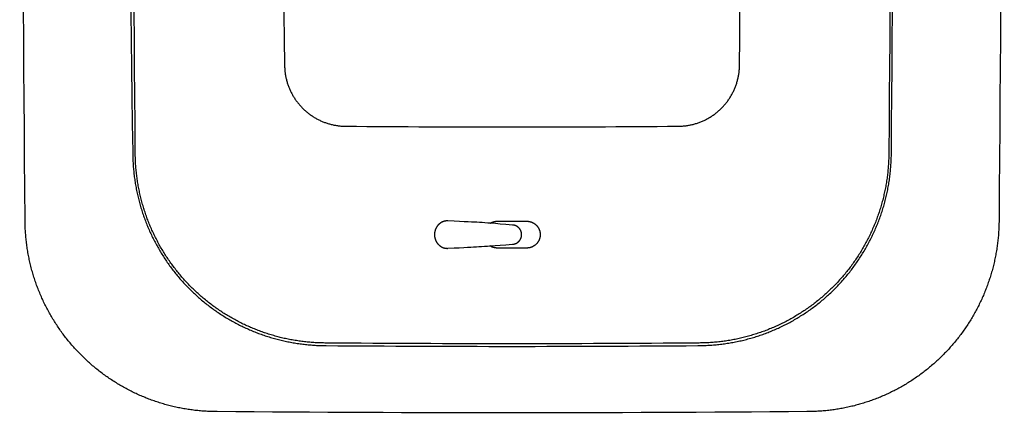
# Paper-space layout '_Frontal' of a CAD drawing. Header units: millimetres. Extents: x 27 to 103, y 24 to 204.
# Tile 1 of 3: x 27 to 103, y 24 to 55. Entities that reach past the tile are written whole.
import ezdxf

# ---------------------------------------------------------------- set-up
doc = ezdxf.new("R2010")
doc.units = ezdxf.units.MM

psp = doc.layouts.new('_Frontal')

# ---------------------------------------------------------------- linework, layer by layer
at = {"color": 7, "linetype": 'Continuous', "lineweight": 25}
for points, knots in [([(27.044, 189.081), (26.835, 139.082), (26.625, 88.938), (27.048, 38.645), (27.067, 38.209), (27.099, 37.774), (27.143, 37.34), (27.2, 36.907), (27.27, 36.476), (27.352, 36.047), (27.446, 35.621), (27.553, 35.198), (27.672, 34.779), (27.803, 34.362), (27.947, 33.95), (28.102, 33.542), (28.269, 33.139), (28.447, 32.741), (28.638, 32.348), (28.839, 31.961), (29.052, 31.58), (29.275, 31.205), (29.51, 30.837), (29.755, 30.476), (30.01, 30.123), (30.276, 29.776), (30.552, 29.438), (30.837, 29.108), (31.132, 28.786), (31.436, 28.473), (31.749, 28.169), (32.071, 27.874), (32.401, 27.589), (32.739, 27.313), (33.085, 27.048), (33.439, 26.792), (33.8, 26.547), (34.168, 26.313), (34.543, 26.089), (34.924, 25.876), (35.311, 25.675), (35.704, 25.485), (36.102, 25.306), (36.505, 25.139), (36.913, 24.984), (37.325, 24.841), (37.741, 24.709), (38.161, 24.59), (38.584, 24.483), (39.01, 24.389), (39.439, 24.307), (39.87, 24.237), (40.302, 24.181), (40.736, 24.136), (41.172, 24.105), (41.608, 24.085), (57.232, 23.953), (72.853, 23.955), (88.472, 24.085), (88.9, 24.104), (89.328, 24.134), (89.754, 24.177), (90.179, 24.232), (90.602, 24.299), (91.023, 24.378), (91.442, 24.469), (91.858, 24.572), (92.271, 24.687), (92.68, 24.813), (93.085, 24.952), (93.487, 25.101), (93.884, 25.262), (94.276, 25.435), (94.663, 25.618), (95.045, 25.813), (95.421, 26.018), (95.791, 26.234), (96.155, 26.461), (96.512, 26.697), (96.862, 26.944), (97.205, 27.201), (97.54, 27.467), (97.868, 27.743), (98.188, 28.029), (98.499, 28.323), (98.802, 28.626), (99.097, 28.937), (99.382, 29.257), (99.658, 29.585), (99.924, 29.92), (100.181, 30.263), (100.428, 30.613), (100.665, 30.97), (100.891, 31.334), (101.107, 31.704), (101.312, 32.08), (101.507, 32.462), (101.69, 32.849), (101.863, 33.241), (102.024, 33.638), (102.174, 34.04), (102.312, 34.445), (102.438, 34.855), (102.553, 35.267), (102.656, 35.683), (102.747, 36.102), (102.826, 36.523), (102.893, 36.946), (102.948, 37.371), (102.991, 37.797), (103.021, 38.225), (103.04, 38.653), (103.455, 88.94), (103.455, 139.222), (103.04, 189.51), (103.021, 189.938), (102.991, 190.365), (102.948, 190.791), (102.893, 191.216), (102.826, 191.639), (102.747, 192.06), (102.656, 192.479), (102.553, 192.895), (102.438, 193.308), (102.312, 193.717), (102.174, 194.123), (102.024, 194.524), (101.863, 194.921), (101.69, 195.313), (101.507, 195.7), (101.312, 196.082), (101.107, 196.458), (100.891, 196.828), (100.665, 197.192), (100.428, 197.549), (100.181, 197.899), (99.924, 198.242), (99.658, 198.578), (99.382, 198.905), (99.097, 199.225), (98.802, 199.537), (98.499, 199.84), (98.188, 200.134), (97.868, 200.419), (97.54, 200.695), (97.205, 200.961), (96.862, 201.218), (96.512, 201.465), (96.155, 201.702), (95.791, 201.928), (95.421, 202.144), (95.045, 202.349), (94.663, 202.544), (94.276, 202.728), (93.884, 202.9), (93.487, 203.061), (93.085, 203.211), (92.68, 203.349), (92.271, 203.476), (91.858, 203.59), (91.442, 203.693), (91.023, 203.784), (90.602, 203.864), (90.179, 203.931), (89.754, 203.985), (89.328, 204.028), (88.9, 204.059), (88.472, 204.078), (72.853, 204.207), (57.235, 204.207), (41.616, 204.078), (41.188, 204.059), (40.76, 204.028), (40.334, 203.985), (39.909, 203.931), (39.486, 203.864), (39.065, 203.784), (38.646, 203.693), (38.23, 203.59), (37.817, 203.476), (37.408, 203.349), (37.003, 203.211), (36.601, 203.061), (36.204, 202.9), (35.812, 202.728), (35.425, 202.544), (35.043, 202.349), (34.667, 202.144), (34.297, 201.928), (33.933, 201.702), (33.576, 201.465), (33.226, 201.218), (32.883, 200.961), (32.548, 200.695), (32.22, 200.419), (31.9, 200.134), (31.589, 199.84), (31.286, 199.537), (30.991, 199.225), (30.706, 198.905), (30.43, 198.578), (30.164, 198.242), (29.907, 197.899), (29.66, 197.549), (29.423, 197.192), (29.197, 196.828), (28.981, 196.458), (28.776, 196.082), (28.581, 195.7), (28.398, 195.313), (28.225, 194.921), (28.064, 194.524), (27.914, 194.123), (27.776, 193.717), (27.65, 193.308), (27.535, 192.895), (27.432, 192.479), (27.341, 192.06), (27.262, 191.639), (27.195, 191.216), (27.14, 190.791), (27.097, 190.365), (27.067, 189.938), (27.048, 189.51), (27.045, 189.224), (27.044, 189.081)], [0, 0, 0, 0, 0.3084868, 0.3093841, 0.3102814, 0.3111787, 0.312076, 0.3129734, 0.3138707, 0.314768, 0.3156653, 0.3165626, 0.31746, 0.3183573, 0.3192546, 0.3201519, 0.3210492, 0.3219466, 0.3228439, 0.3237412, 0.3246385, 0.3255358, 0.3264332, 0.3273305, 0.3282278, 0.3291251, 0.3300224, 0.3309198, 0.3318171, 0.3327144, 0.3336117, 0.334509, 0.3354064, 0.3363037, 0.337201, 0.3380983, 0.3389956, 0.339893, 0.3407903, 0.3416876, 0.3425849, 0.3434822, 0.3443796, 0.3452769, 0.3461742, 0.3470715, 0.3479688, 0.3488662, 0.3497635, 0.3506608, 0.3515581, 0.3524554, 0.3533528, 0.3542501, 0.3551474, 0.3560447, 0.356942, 0.4515446, 0.4524256, 0.4533067, 0.4541877, 0.4550687, 0.4559497, 0.4568307, 0.4577117, 0.4585927, 0.4594737, 0.4603547, 0.4612357, 0.4621167, 0.4629977, 0.4638787, 0.4647597, 0.4656407, 0.4665217, 0.4674028, 0.4682838, 0.4691648, 0.4700458, 0.4709268, 0.4718078, 0.4726888, 0.4735698, 0.4744508, 0.4753318, 0.4762128, 0.4770938, 0.4779748, 0.4788558, 0.4797368, 0.4806178, 0.4814988, 0.4823799, 0.4832609, 0.4841419, 0.4850229, 0.4859039, 0.4867849, 0.4876659, 0.4885469, 0.4894279, 0.4903089, 0.4911899, 0.4920709, 0.4929519, 0.4938329, 0.4947139, 0.495595, 0.4964759, 0.497357, 0.498238, 0.499119, 0.5, 0.8084867, 0.8093677, 0.8102488, 0.8111297, 0.8120108, 0.8128918, 0.8137728, 0.8146538, 0.8155348, 0.8164158, 0.8172968, 0.8181778, 0.8190588, 0.8199398, 0.8208208, 0.8217018, 0.8225828, 0.8234638, 0.8243448, 0.8252258, 0.8261068, 0.8269879, 0.8278689, 0.8287499, 0.8296309, 0.8305119, 0.8313929, 0.8322739, 0.8331549, 0.8340359, 0.8349169, 0.8357979, 0.8366789, 0.8375599, 0.8384409, 0.8393219, 0.840203, 0.841084, 0.841965, 0.842846, 0.843727, 0.844608, 0.845489, 0.84637, 0.847251, 0.848132, 0.849013, 0.849894, 0.850775, 0.851656, 0.852537, 0.853418, 0.854299, 0.85518, 0.8560611, 0.8569421, 0.9515447, 0.9524257, 0.9533067, 0.9541877, 0.9550687, 0.9559497, 0.9568307, 0.9577117, 0.9585927, 0.9594737, 0.9603547, 0.9612357, 0.9621167, 0.9629978, 0.9638788, 0.9647598, 0.9656408, 0.9665218, 0.9674028, 0.9682838, 0.9691648, 0.9700458, 0.9709268, 0.9718078, 0.9726888, 0.9735698, 0.9744508, 0.9753318, 0.9762129, 0.9770939, 0.9779749, 0.9788559, 0.9797369, 0.9806179, 0.9814989, 0.9823799, 0.9832609, 0.9841419, 0.9850229, 0.9859039, 0.9867849, 0.9876659, 0.9885469, 0.9894279, 0.9903089, 0.99119, 0.9920709, 0.992952, 0.993833, 0.994714, 0.995595, 0.996476, 0.997357, 0.998238, 0.999119, 1, 1, 1, 1]), ([(35.45, 43.9), (35.448, 44.044), (34.781, 90.683), (35.062, 137.473), (35.448, 184.262), (35.467, 184.693), (35.497, 185.124), (35.54, 185.553), (35.596, 185.98), (35.663, 186.406), (35.743, 186.83), (35.834, 187.252), (35.938, 187.67), (36.054, 188.086), (36.181, 188.498), (36.32, 188.906), (36.471, 189.31), (36.633, 189.71), (36.807, 190.105), (36.991, 190.495), (37.187, 190.879), (37.394, 191.257), (37.611, 191.63), (37.839, 191.996), (38.078, 192.355), (38.326, 192.708), (38.585, 193.053), (38.853, 193.391), (39.131, 193.721), (39.418, 194.043), (39.714, 194.356), (40.019, 194.661), (40.332, 194.957), (40.654, 195.245), (40.984, 195.522), (41.322, 195.791), (41.667, 196.049), (42.02, 196.297), (42.379, 196.536), (42.745, 196.764), (43.118, 196.981), (43.496, 197.188), (43.881, 197.384), (44.27, 197.568), (44.665, 197.742), (45.065, 197.904), (45.469, 198.055), (45.877, 198.194), (46.289, 198.322), (46.705, 198.437), (47.123, 198.541), (47.545, 198.632), (47.969, 198.712), (48.395, 198.78), (48.823, 198.835), (49.252, 198.878), (49.682, 198.908), (50.113, 198.928), (60.067, 199.01), (70.021, 199.01), (79.975, 198.928), (80.406, 198.908), (80.836, 198.878), (81.266, 198.835), (81.693, 198.78), (82.119, 198.712), (82.543, 198.632), (82.965, 198.541), (83.383, 198.437), (83.799, 198.322), (84.211, 198.194), (84.619, 198.055), (85.023, 197.904), (85.423, 197.742), (85.818, 197.568), (86.207, 197.384), (86.592, 197.188), (86.97, 196.981), (87.343, 196.764), (87.709, 196.536), (88.068, 196.297), (88.421, 196.049), (88.766, 195.791), (89.104, 195.522), (89.434, 195.245), (89.756, 194.957), (90.069, 194.661), (90.374, 194.356), (90.67, 194.043), (90.957, 193.721), (91.235, 193.391), (91.503, 193.053), (91.762, 192.708), (92.01, 192.355), (92.249, 191.996), (92.477, 191.63), (92.694, 191.257), (92.901, 190.879), (93.097, 190.495), (93.281, 190.105), (93.455, 189.71), (93.617, 189.31), (93.768, 188.906), (93.907, 188.498), (94.034, 188.086), (94.15, 187.67), (94.254, 187.252), (94.345, 186.83), (94.425, 186.406), (94.492, 185.98), (94.548, 185.553), (94.591, 185.124), (94.621, 184.693), (94.64, 184.262), (95.026, 137.473), (95.035, 90.686), (94.64, 43.892), (94.62, 43.453), (94.589, 43.015), (94.544, 42.578), (94.487, 42.142), (94.417, 41.709), (94.334, 41.277), (94.239, 40.848), (94.132, 40.422), (94.012, 40), (93.88, 39.581), (93.735, 39.166), (93.579, 38.755), (93.411, 38.35), (93.231, 37.949), (93.04, 37.553), (92.837, 37.164), (92.623, 36.78), (92.398, 36.403), (92.162, 36.032), (91.915, 35.669), (91.658, 35.313), (91.39, 34.964), (91.113, 34.624), (90.826, 34.291), (90.529, 33.967), (90.223, 33.652), (89.908, 33.346), (89.584, 33.05), (89.251, 32.762), (88.911, 32.485), (88.562, 32.217), (88.206, 31.96), (87.843, 31.714), (87.472, 31.478), (87.095, 31.252), (86.711, 31.038), (86.322, 30.835), (85.926, 30.644), (85.526, 30.464), (85.12, 30.296), (84.709, 30.14), (84.294, 29.996), (83.875, 29.864), (83.453, 29.744), (83.027, 29.636), (82.598, 29.541), (82.166, 29.458), (81.733, 29.389), (81.297, 29.331), (80.86, 29.286), (80.422, 29.255), (79.983, 29.235), (70.023, 29.151), (60.067, 29.152), (50.113, 29.235), (49.682, 29.254), (49.252, 29.284), (48.823, 29.328), (48.395, 29.383), (47.969, 29.45), (47.545, 29.53), (47.123, 29.622), (46.705, 29.725), (46.289, 29.841), (45.877, 29.968), (45.469, 30.107), (45.065, 30.258), (44.665, 30.42), (44.27, 30.594), (43.881, 30.779), (43.496, 30.974), (43.118, 31.181), (42.745, 31.399), (42.379, 31.627), (42.02, 31.865), (41.667, 32.113), (41.322, 32.372), (40.984, 32.64), (40.654, 32.918), (40.332, 33.205), (40.019, 33.501), (39.714, 33.806), (39.418, 34.12), (39.131, 34.441), (38.853, 34.771), (38.585, 35.109), (38.326, 35.454), (38.078, 35.807), (37.839, 36.166), (37.611, 36.533), (37.394, 36.905), (37.187, 37.284), (36.991, 37.668), (36.807, 38.058), (36.633, 38.452), (36.471, 38.852), (36.32, 39.256), (36.181, 39.664), (36.054, 40.076), (35.938, 40.492), (35.834, 40.911), (35.743, 41.332), (35.663, 41.756), (35.596, 42.182), (35.54, 42.61), (35.498, 43.039), (35.466, 43.469), (35.455, 43.756), (35.45, 43.9)], [0, 0, 0, 0, 0.000999, 0.32401, 0.325009, 0.326007, 0.327006, 0.328004, 0.329003, 0.330002, 0.331, 0.331999, 0.332997, 0.333996, 0.334994, 0.335993, 0.336991, 0.33799, 0.338988, 0.339987, 0.340985, 0.341984, 0.342982, 0.343981, 0.34498, 0.345978, 0.346977, 0.347975, 0.348974, 0.349972, 0.350971, 0.351969, 0.352968, 0.353966, 0.354965, 0.355963, 0.356962, 0.35796, 0.358959, 0.359958, 0.360956, 0.361955, 0.362953, 0.363952, 0.36495, 0.365949, 0.366947, 0.367946, 0.368944, 0.369943, 0.370941, 0.37194, 0.372939, 0.373937, 0.374936, 0.375934, 0.376933, 0.377931, 0.37893, 0.446079, 0.447078, 0.448076, 0.449075, 0.450073, 0.451072, 0.45207, 0.453069, 0.454067, 0.455066, 0.456064, 0.457063, 0.458062, 0.45906, 0.460059, 0.461057, 0.462056, 0.463054, 0.464053, 0.465051, 0.46605, 0.467048, 0.468047, 0.469045, 0.470044, 0.471043, 0.472041, 0.47304, 0.474038, 0.475037, 0.476035, 0.477034, 0.478032, 0.479031, 0.480029, 0.481028, 0.482026, 0.483025, 0.484023, 0.485022, 0.486021, 0.487019, 0.488018, 0.489016, 0.490015, 0.491013, 0.492012, 0.49301, 0.494009, 0.495007, 0.496006, 0.497004, 0.498003, 0.499001, 0.5, 0.500999, 0.82401, 0.825027, 0.826044, 0.827061, 0.828078, 0.829095, 0.830112, 0.831129, 0.832147, 0.833164, 0.834181, 0.835198, 0.836215, 0.837232, 0.838249, 0.839266, 0.840283, 0.8413, 0.842317, 0.843334, 0.844351, 0.845368, 0.846385, 0.847402, 0.848419, 0.849436, 0.850453, 0.85147, 0.852487, 0.853504, 0.854521, 0.855538, 0.856555, 0.857572, 0.858589, 0.859606, 0.860623, 0.86164, 0.862657, 0.863674, 0.864691, 0.865708, 0.866725, 0.867742, 0.868759, 0.869776, 0.870793, 0.871811, 0.872828, 0.873845, 0.874862, 0.875879, 0.876896, 0.877913, 0.87893, 0.946079, 0.947078, 0.948076, 0.949075, 0.950073, 0.951072, 0.95207, 0.953069, 0.954067, 0.955066, 0.956064, 0.957063, 0.958062, 0.95906, 0.960059, 0.961057, 0.962056, 0.963054, 0.964053, 0.965051, 0.96605, 0.967048, 0.968047, 0.969045, 0.970044, 0.971042, 0.972041, 0.97304, 0.974038, 0.975037, 0.976035, 0.977034, 0.978032, 0.979031, 0.980029, 0.981028, 0.982026, 0.983025, 0.984023, 0.985022, 0.986021, 0.987019, 0.988018, 0.989016, 0.990015, 0.991013, 0.992012, 0.99301, 0.994009, 0.995007, 0.996006, 0.997004, 0.998003, 0.999001, 1, 1, 1, 1]), ([(35.644, 183.831), (35.453, 137.332), (35.261, 90.691), (35.648, 43.906), (35.666, 43.48), (35.697, 43.056), (35.739, 42.632), (35.794, 42.21), (35.86, 41.79), (35.939, 41.372), (36.029, 40.956), (36.132, 40.543), (36.246, 40.133), (36.371, 39.726), (36.509, 39.323), (36.657, 38.925), (36.817, 38.53), (36.989, 38.141), (37.171, 37.756), (37.364, 37.377), (37.568, 37.003), (37.783, 36.636), (38.008, 36.275), (38.243, 35.92), (38.488, 35.572), (38.743, 35.231), (39.008, 34.898), (39.282, 34.572), (39.565, 34.255), (39.857, 33.945), (40.158, 33.644), (40.468, 33.352), (40.785, 33.069), (41.111, 32.795), (41.444, 32.53), (41.785, 32.275), (42.133, 32.03), (42.487, 31.795), (42.849, 31.57), (43.216, 31.355), (43.59, 31.151), (43.969, 30.958), (44.353, 30.776), (44.743, 30.605), (45.137, 30.445), (45.536, 30.296), (45.939, 30.159), (46.346, 30.033), (46.756, 29.919), (47.169, 29.816), (47.585, 29.726), (48.003, 29.647), (48.423, 29.581), (48.845, 29.526), (49.269, 29.484), (49.693, 29.454), (50.118, 29.435), (60.069, 29.352), (70.021, 29.351), (79.977, 29.435), (80.41, 29.454), (80.843, 29.486), (81.274, 29.53), (81.704, 29.586), (82.132, 29.655), (82.557, 29.737), (82.981, 29.831), (83.401, 29.937), (83.818, 30.055), (84.231, 30.185), (84.641, 30.328), (85.046, 30.482), (85.446, 30.648), (85.842, 30.825), (86.232, 31.014), (86.617, 31.214), (86.995, 31.426), (87.367, 31.648), (87.733, 31.881), (88.092, 32.124), (88.443, 32.378), (88.787, 32.642), (89.123, 32.916), (89.451, 33.199), (89.77, 33.492), (90.081, 33.794), (90.383, 34.105), (90.676, 34.424), (90.96, 34.752), (91.233, 35.088), (91.497, 35.432), (91.751, 35.784), (91.995, 36.142), (92.227, 36.508), (92.45, 36.88), (92.661, 37.259), (92.861, 37.643), (93.05, 38.033), (93.227, 38.429), (93.393, 38.829), (93.547, 39.234), (93.69, 39.644), (93.82, 40.057), (93.938, 40.474), (94.044, 40.895), (94.138, 41.318), (94.22, 41.743), (94.289, 42.171), (94.345, 42.601), (94.389, 43.032), (94.421, 43.465), (94.44, 43.898), (94.834, 90.688), (94.826, 137.471), (94.441, 184.257), (94.422, 184.682), (94.391, 185.106), (94.349, 185.53), (94.294, 185.952), (94.228, 186.372), (94.149, 186.791), (94.059, 187.206), (93.956, 187.62), (93.842, 188.03), (93.717, 188.436), (93.579, 188.839), (93.431, 189.238), (93.271, 189.632), (93.099, 190.022), (92.917, 190.406), (92.724, 190.785), (92.52, 191.159), (92.305, 191.527), (92.08, 191.888), (91.845, 192.243), (91.6, 192.59), (91.345, 192.931), (91.08, 193.264), (90.806, 193.59), (90.523, 193.908), (90.231, 194.217), (89.93, 194.518), (89.62, 194.81), (89.303, 195.093), (88.977, 195.367), (88.644, 195.632), (88.303, 195.887), (87.955, 196.132), (87.601, 196.368), (87.239, 196.593), (86.872, 196.807), (86.498, 197.011), (86.119, 197.204), (85.735, 197.387), (85.345, 197.558), (84.951, 197.718), (84.552, 197.867), (84.149, 198.004), (83.742, 198.13), (83.332, 198.244), (82.919, 198.346), (82.503, 198.436), (82.085, 198.515), (81.665, 198.582), (81.243, 198.636), (80.819, 198.679), (80.395, 198.709), (79.97, 198.728), (70.019, 198.81), (60.069, 198.81), (50.118, 198.728), (49.693, 198.709), (49.269, 198.679), (48.845, 198.636), (48.423, 198.582), (48.003, 198.515), (47.585, 198.436), (47.169, 198.346), (46.756, 198.244), (46.346, 198.13), (45.939, 198.004), (45.536, 197.867), (45.137, 197.718), (44.743, 197.558), (44.353, 197.387), (43.969, 197.204), (43.59, 197.011), (43.216, 196.807), (42.849, 196.593), (42.487, 196.368), (42.133, 196.132), (41.785, 195.887), (41.444, 195.632), (41.111, 195.367), (40.785, 195.093), (40.468, 194.81), (40.158, 194.518), (39.857, 194.217), (39.565, 193.908), (39.282, 193.59), (39.008, 193.264), (38.743, 192.931), (38.488, 192.59), (38.243, 192.243), (38.008, 191.888), (37.783, 191.527), (37.568, 191.159), (37.364, 190.785), (37.171, 190.406), (36.989, 190.022), (36.817, 189.632), (36.657, 189.238), (36.509, 188.839), (36.371, 188.436), (36.246, 188.03), (36.132, 187.62), (36.029, 187.206), (35.939, 186.791), (35.86, 186.372), (35.794, 185.952), (35.739, 185.53), (35.697, 185.106), (35.666, 184.682), (35.648, 184.257), (35.645, 183.973), (35.644, 183.831)], [0, 0, 0, 0, 0.323954, 0.324943, 0.325931, 0.326919, 0.327907, 0.328895, 0.329883, 0.330872, 0.33186, 0.332848, 0.333836, 0.334824, 0.335813, 0.336801, 0.337789, 0.338777, 0.339765, 0.340753, 0.341742, 0.34273, 0.343718, 0.344706, 0.345694, 0.346683, 0.347671, 0.348659, 0.349647, 0.350635, 0.351624, 0.352612, 0.3536, 0.354588, 0.355576, 0.356564, 0.357553, 0.358541, 0.359529, 0.360517, 0.361505, 0.362494, 0.363482, 0.36447, 0.365458, 0.366446, 0.367434, 0.368423, 0.369411, 0.370399, 0.371387, 0.372375, 0.373364, 0.374352, 0.37534, 0.376328, 0.377316, 0.378305, 0.44565, 0.446656, 0.447663, 0.448669, 0.449676, 0.450682, 0.451689, 0.452695, 0.453702, 0.454708, 0.455715, 0.456721, 0.457728, 0.458734, 0.459741, 0.460747, 0.461754, 0.46276, 0.463767, 0.464773, 0.46578, 0.466786, 0.467793, 0.468799, 0.469805, 0.470812, 0.471818, 0.472825, 0.473831, 0.474838, 0.475844, 0.476851, 0.477857, 0.478864, 0.47987, 0.480877, 0.481883, 0.48289, 0.483896, 0.484903, 0.485909, 0.486916, 0.487922, 0.488929, 0.489935, 0.490942, 0.491948, 0.492955, 0.493961, 0.494968, 0.495974, 0.496981, 0.497987, 0.498993, 0.5, 0.823954, 0.824942, 0.825931, 0.826919, 0.827907, 0.828895, 0.829883, 0.830872, 0.83186, 0.832848, 0.833836, 0.834824, 0.835813, 0.836801, 0.837789, 0.838777, 0.839765, 0.840753, 0.841742, 0.84273, 0.843718, 0.844706, 0.845694, 0.846683, 0.847671, 0.848659, 0.849647, 0.850635, 0.851623, 0.852612, 0.8536, 0.854588, 0.855576, 0.856564, 0.857553, 0.858541, 0.859529, 0.860517, 0.861505, 0.862494, 0.863482, 0.86447, 0.865458, 0.866446, 0.867434, 0.868423, 0.869411, 0.870399, 0.871387, 0.872375, 0.873364, 0.874352, 0.87534, 0.876328, 0.877316, 0.878304, 0.94565, 0.946638, 0.947626, 0.948614, 0.949603, 0.950591, 0.951579, 0.952567, 0.953555, 0.954543, 0.955532, 0.95652, 0.957508, 0.958496, 0.959484, 0.960473, 0.961461, 0.962449, 0.963437, 0.964425, 0.965414, 0.966402, 0.96739, 0.968378, 0.969366, 0.970354, 0.971343, 0.972331, 0.973319, 0.974307, 0.975295, 0.976284, 0.977272, 0.97826, 0.979248, 0.980236, 0.981224, 0.982213, 0.983201, 0.984189, 0.985177, 0.986165, 0.987154, 0.988142, 0.98913, 0.990118, 0.991106, 0.992095, 0.993083, 0.994071, 0.995059, 0.996047, 0.997035, 0.998024, 0.999012, 1, 1, 1, 1]), ([(47.296, 50.994), (47.295, 51.04), (46.695, 93.048), (46.949, 135.109), (47.295, 177.168), (47.301, 177.305), (47.311, 177.442), (47.325, 177.578), (47.342, 177.714), (47.364, 177.85), (47.389, 177.985), (47.418, 178.119), (47.451, 178.252), (47.488, 178.384), (47.528, 178.515), (47.573, 178.644), (47.62, 178.773), (47.672, 178.9), (47.727, 179.025), (47.786, 179.149), (47.848, 179.271), (47.914, 179.392), (47.983, 179.51), (48.055, 179.627), (48.131, 179.741), (48.21, 179.853), (48.292, 179.963), (48.378, 180.07), (48.466, 180.175), (48.557, 180.277), (48.651, 180.377), (48.748, 180.474), (48.848, 180.568), (48.95, 180.659), (49.055, 180.748), (49.163, 180.833), (49.272, 180.915), (49.384, 180.994), (49.499, 181.07), (49.615, 181.142), (49.733, 181.211), (49.854, 181.277), (49.976, 181.339), (50.1, 181.398), (50.225, 181.453), (50.352, 181.505), (50.481, 181.553), (50.611, 181.597), (50.742, 181.637), (50.874, 181.674), (51.007, 181.707), (51.141, 181.736), (51.275, 181.762), (51.411, 181.783), (51.547, 181.801), (51.683, 181.814), (51.82, 181.824), (51.957, 181.83), (60.682, 181.903), (69.406, 181.903), (78.131, 181.83), (78.268, 181.824), (78.405, 181.814), (78.541, 181.801), (78.677, 181.783), (78.813, 181.762), (78.947, 181.736), (79.081, 181.707), (79.214, 181.674), (79.347, 181.637), (79.477, 181.597), (79.607, 181.553), (79.736, 181.505), (79.863, 181.453), (79.988, 181.398), (80.112, 181.339), (80.234, 181.277), (80.355, 181.211), (80.473, 181.142), (80.589, 181.07), (80.704, 180.994), (80.816, 180.915), (80.926, 180.833), (81.033, 180.748), (81.138, 180.659), (81.24, 180.568), (81.34, 180.474), (81.437, 180.377), (81.531, 180.277), (81.622, 180.175), (81.71, 180.07), (81.796, 179.963), (81.878, 179.853), (81.957, 179.741), (82.033, 179.627), (82.105, 179.51), (82.174, 179.392), (82.24, 179.271), (82.302, 179.149), (82.361, 179.025), (82.416, 178.9), (82.468, 178.773), (82.515, 178.644), (82.56, 178.515), (82.6, 178.384), (82.637, 178.252), (82.67, 178.119), (82.699, 177.985), (82.724, 177.85), (82.746, 177.714), (82.763, 177.578), (82.777, 177.442), (82.787, 177.305), (82.793, 177.168), (83.141, 135.109), (83.149, 93.053), (82.793, 50.992), (82.787, 50.852), (82.776, 50.713), (82.762, 50.574), (82.744, 50.435), (82.722, 50.298), (82.696, 50.16), (82.665, 50.024), (82.631, 49.889), (82.593, 49.754), (82.551, 49.621), (82.505, 49.489), (82.456, 49.359), (82.402, 49.23), (82.345, 49.102), (82.284, 48.977), (82.22, 48.853), (82.152, 48.731), (82.08, 48.611), (82.005, 48.493), (81.927, 48.378), (81.845, 48.264), (81.76, 48.154), (81.672, 48.045), (81.58, 47.94), (81.486, 47.837), (81.389, 47.737), (81.288, 47.639), (81.185, 47.545), (81.08, 47.454), (80.972, 47.365), (80.861, 47.28), (80.748, 47.199), (80.632, 47.12), (80.514, 47.045), (80.394, 46.974), (80.272, 46.906), (80.149, 46.841), (80.023, 46.78), (79.895, 46.723), (79.766, 46.67), (79.636, 46.62), (79.504, 46.574), (79.371, 46.532), (79.237, 46.494), (79.101, 46.46), (78.965, 46.43), (78.828, 46.403), (78.69, 46.381), (78.551, 46.363), (78.412, 46.349), (78.273, 46.339), (78.134, 46.332), (69.407, 46.259), (60.682, 46.26), (51.957, 46.332), (51.82, 46.338), (51.683, 46.348), (51.547, 46.362), (51.411, 46.379), (51.275, 46.401), (51.141, 46.426), (51.007, 46.455), (50.874, 46.488), (50.742, 46.525), (50.611, 46.566), (50.481, 46.61), (50.352, 46.658), (50.225, 46.709), (50.1, 46.764), (49.976, 46.823), (49.854, 46.885), (49.733, 46.951), (49.615, 47.02), (49.499, 47.093), (49.384, 47.168), (49.272, 47.247), (49.163, 47.33), (49.055, 47.415), (48.95, 47.503), (48.848, 47.594), (48.748, 47.688), (48.651, 47.785), (48.557, 47.885), (48.466, 47.987), (48.378, 48.092), (48.292, 48.2), (48.21, 48.309), (48.131, 48.421), (48.055, 48.536), (47.983, 48.652), (47.914, 48.771), (47.848, 48.891), (47.786, 49.013), (47.727, 49.137), (47.672, 49.262), (47.62, 49.389), (47.573, 49.518), (47.528, 49.648), (47.488, 49.779), (47.451, 49.911), (47.418, 50.044), (47.389, 50.178), (47.364, 50.313), (47.342, 50.448), (47.325, 50.584), (47.311, 50.72), (47.301, 50.857), (47.298, 50.948), (47.296, 50.994)], [0, 0, 0, 0, 0.000411, 0.37763, 0.378041, 0.378451, 0.378862, 0.379273, 0.379683, 0.380094, 0.380505, 0.380916, 0.381326, 0.381737, 0.382148, 0.382559, 0.382969, 0.38338, 0.383791, 0.384201, 0.384612, 0.385023, 0.385434, 0.385844, 0.386255, 0.386666, 0.387077, 0.387487, 0.387898, 0.388309, 0.388719, 0.38913, 0.389541, 0.389952, 0.390362, 0.390773, 0.391184, 0.391595, 0.392005, 0.392416, 0.392827, 0.393237, 0.393648, 0.394059, 0.39447, 0.39488, 0.395291, 0.395702, 0.396113, 0.396523, 0.396934, 0.397345, 0.397755, 0.398166, 0.398577, 0.398988, 0.399398, 0.399809, 0.40022, 0.477821, 0.478232, 0.478642, 0.479053, 0.479464, 0.479874, 0.480285, 0.480696, 0.481107, 0.481517, 0.481928, 0.482339, 0.48275, 0.48316, 0.483571, 0.483982, 0.484392, 0.484803, 0.485214, 0.485625, 0.486035, 0.486446, 0.486857, 0.487268, 0.487678, 0.488089, 0.4885, 0.48891, 0.489321, 0.489732, 0.490143, 0.490553, 0.490964, 0.491375, 0.491785, 0.492196, 0.492607, 0.493018, 0.493428, 0.493839, 0.49425, 0.494661, 0.495071, 0.495482, 0.495893, 0.496303, 0.496714, 0.497125, 0.497536, 0.497946, 0.498357, 0.498768, 0.499179, 0.499589, 0.5, 0.500411, 0.87763, 0.878048, 0.878467, 0.878885, 0.879303, 0.879722, 0.88014, 0.880558, 0.880977, 0.881395, 0.881813, 0.882232, 0.88265, 0.883068, 0.883486, 0.883905, 0.884323, 0.884742, 0.88516, 0.885578, 0.885996, 0.886415, 0.886833, 0.887251, 0.88767, 0.888088, 0.888506, 0.888925, 0.889343, 0.889761, 0.89018, 0.890598, 0.891016, 0.891435, 0.891853, 0.892271, 0.89269, 0.893108, 0.893526, 0.893945, 0.894363, 0.894781, 0.8952, 0.895618, 0.896036, 0.896455, 0.896873, 0.897291, 0.89771, 0.898128, 0.898546, 0.898965, 0.899383, 0.899801, 0.90022, 0.977821, 0.978232, 0.978642, 0.979053, 0.979464, 0.979874, 0.980285, 0.980696, 0.981107, 0.981517, 0.981928, 0.982339, 0.98275, 0.98316, 0.983571, 0.983982, 0.984392, 0.984803, 0.985214, 0.985625, 0.986035, 0.986446, 0.986857, 0.987268, 0.987678, 0.988089, 0.9885, 0.98891, 0.989321, 0.989732, 0.990143, 0.990553, 0.990964, 0.991375, 0.991785, 0.992196, 0.992607, 0.993018, 0.993428, 0.993839, 0.99425, 0.994661, 0.995071, 0.995482, 0.995893, 0.996303, 0.996714, 0.997125, 0.997536, 0.997946, 0.998357, 0.998768, 0.999179, 0.999589, 1, 1, 1, 1]), ([(58.992, 37.89), (58.991, 37.884), (58.991, 37.868), (58.992, 37.842), (58.993, 37.813), (58.996, 37.779), (58.998, 37.757), (59.002, 37.724), (59.007, 37.695), (59.012, 37.666), (59.018, 37.638), (59.024, 37.61), (59.032, 37.581), (59.04, 37.553), (59.048, 37.528), (59.057, 37.502), (59.066, 37.477), (59.076, 37.451), (59.089, 37.422), (59.098, 37.402), (59.112, 37.374), (59.124, 37.35), (59.138, 37.325), (59.152, 37.302), (59.168, 37.276), (59.18, 37.258), (59.197, 37.233), (59.214, 37.211), (59.23, 37.19), (59.249, 37.166), (59.257, 37.157), (59.275, 37.136), (59.292, 37.118), (59.311, 37.098), (59.327, 37.083), (59.348, 37.064), (59.367, 37.047), (59.388, 37.029), (59.406, 37.015), (59.427, 36.999), (59.449, 36.983), (59.468, 36.97), (59.491, 36.955), (59.509, 36.944), (59.53, 36.932), (59.551, 36.921), (59.57, 36.911), (59.592, 36.901), (59.612, 36.891), (59.63, 36.883), (59.648, 36.876), (59.656, 36.873), (59.669, 36.868), (59.683, 36.863), (59.691, 36.861), (59.705, 36.856), (59.716, 36.853), (59.73, 36.848), (59.738, 36.846), (59.751, 36.842), (59.765, 36.839), (59.773, 36.837), (59.787, 36.834), (59.801, 36.831), (59.821, 36.827), (59.843, 36.823), (59.864, 36.82), (59.875, 36.819), (59.888, 36.817), (59.9, 36.816), (59.909, 36.815), (59.923, 36.814), (59.935, 36.813), (59.946, 36.813), (59.96, 36.812), (59.969, 36.812), (59.982, 36.812), (59.994, 36.812), (60.004, 36.812), (60.018, 36.812), (60.029, 36.813), (62.795, 36.977), (62.052, 36.891), (65.102, 37.134), (65.11, 37.134), (65.117, 37.135), (65.124, 37.136), (65.131, 37.136), (65.138, 37.137), (65.145, 37.138), (65.152, 37.139), (65.159, 37.14), (65.169, 37.142), (65.18, 37.144), (65.19, 37.146), (65.2, 37.148), (65.208, 37.149), (65.215, 37.151), (65.223, 37.153), (65.234, 37.156), (65.244, 37.158), (65.254, 37.161), (65.261, 37.163), (65.268, 37.166), (65.275, 37.168), (65.282, 37.17), (65.289, 37.172), (65.295, 37.174), (65.302, 37.177), (65.308, 37.179), (65.318, 37.183), (65.327, 37.187), (65.334, 37.19), (65.341, 37.193), (65.347, 37.195), (65.354, 37.198), (65.361, 37.201), (65.367, 37.204), (65.374, 37.207), (65.38, 37.211), (65.389, 37.215), (65.399, 37.221), (65.405, 37.224), (65.412, 37.228), (65.418, 37.231), (65.424, 37.235), (65.431, 37.239), (65.437, 37.242), (65.443, 37.246), (65.448, 37.25), (65.454, 37.253), (65.46, 37.258), (65.466, 37.261), (65.472, 37.266), (65.479, 37.27), (65.487, 37.276), (65.495, 37.282), (65.502, 37.287), (65.508, 37.292), (65.513, 37.296), (65.519, 37.301), (65.525, 37.306), (65.533, 37.312), (65.541, 37.319), (65.547, 37.324), (65.552, 37.33), (65.557, 37.334), (65.565, 37.341), (65.571, 37.347), (65.579, 37.355), (65.585, 37.362), (65.592, 37.369), (65.597, 37.375), (65.603, 37.381), (65.61, 37.389), (65.618, 37.398), (65.625, 37.407), (65.632, 37.416), (65.639, 37.424), (65.646, 37.434), (65.652, 37.442), (65.657, 37.449), (65.662, 37.456), (65.667, 37.464), (65.672, 37.471), (65.677, 37.48), (65.684, 37.49), (65.69, 37.5), (65.695, 37.509), (65.699, 37.516), (65.704, 37.524), (65.708, 37.532), (65.712, 37.54), (65.716, 37.548), (65.719, 37.554), (65.722, 37.561), (65.725, 37.568), (65.73, 37.578), (65.734, 37.587), (65.738, 37.596), (65.741, 37.605), (65.744, 37.613), (65.748, 37.622), (65.752, 37.633), (65.755, 37.643), (65.759, 37.654), (65.762, 37.665), (65.766, 37.677), (65.769, 37.688), (65.77, 37.695), (65.773, 37.704), (65.775, 37.713), (65.777, 37.721), (65.779, 37.731), (65.781, 37.744), (65.784, 37.76), (65.786, 37.773), (65.788, 37.784), (65.789, 37.792), (65.79, 37.801), (65.791, 37.81), (65.791, 37.818), (65.792, 37.829), (65.793, 37.842), (65.794, 37.856), (65.794, 37.869), (65.794, 37.878), (65.794, 37.891), (65.794, 37.899), (65.793, 37.91), (65.793, 37.921), (65.792, 37.933), (65.791, 37.944), (65.791, 37.952), (65.79, 37.961), (65.789, 37.97), (65.788, 37.979), (65.786, 37.989), (65.785, 37.996), (65.783, 38.007), (65.781, 38.018), (65.779, 38.03), (65.777, 38.041), (65.775, 38.047), (65.773, 38.057), (65.771, 38.064), (65.769, 38.073), (65.766, 38.082), (65.764, 38.09), (65.761, 38.1), (65.759, 38.107), (65.756, 38.117), (65.752, 38.128), (65.748, 38.139), (65.744, 38.152), (65.738, 38.166), (65.732, 38.179), (65.727, 38.191), (65.722, 38.202), (65.717, 38.213), (65.712, 38.222), (65.708, 38.229), (65.704, 38.238), (65.699, 38.246), (65.695, 38.253), (65.69, 38.262), (65.684, 38.272), (65.676, 38.286), (65.669, 38.295), (65.663, 38.305), (65.659, 38.311), (65.653, 38.319), (65.648, 38.326), (65.643, 38.333), (65.636, 38.341), (65.63, 38.35), (65.622, 38.358), (65.618, 38.365), (65.612, 38.37), (65.608, 38.375), (65.603, 38.381), (65.598, 38.387), (65.592, 38.394), (65.585, 38.401), (65.579, 38.407), (65.572, 38.414), (65.567, 38.418), (65.562, 38.424), (65.556, 38.429), (65.548, 38.436), (65.541, 38.443), (65.535, 38.448), (65.529, 38.453), (65.524, 38.458), (65.518, 38.463), (65.513, 38.467), (65.508, 38.471), (65.502, 38.475), (65.496, 38.479), (65.49, 38.484), (65.483, 38.489), (65.476, 38.495), (65.466, 38.501), (65.461, 38.505), (65.454, 38.509), (65.449, 38.513), (65.442, 38.517), (65.436, 38.521), (65.43, 38.524), (65.424, 38.528), (65.417, 38.532), (65.408, 38.537), (65.399, 38.542), (65.392, 38.545), (65.386, 38.549), (65.38, 38.552), (65.373, 38.555), (65.366, 38.558), (65.36, 38.561), (65.354, 38.564), (65.346, 38.567), (65.337, 38.572), (65.327, 38.576), (65.317, 38.58), (65.308, 38.583), (65.301, 38.586), (65.294, 38.588), (65.289, 38.59), (65.282, 38.592), (65.275, 38.595), (65.265, 38.598), (65.256, 38.601), (65.248, 38.603), (65.241, 38.605), (65.235, 38.606), (65.228, 38.608), (65.221, 38.61), (65.214, 38.611), (65.207, 38.613), (65.2, 38.615), (65.19, 38.617), (65.179, 38.619), (65.168, 38.621), (65.159, 38.622), (65.152, 38.623), (65.144, 38.624), (65.138, 38.625), (65.131, 38.626), (65.123, 38.627), (65.117, 38.628), (65.11, 38.628), (65.102, 38.629), (62.051, 38.874), (62.907, 38.81), (60.029, 38.949), (60.021, 38.95), (60.012, 38.95), (59.994, 38.95), (59.998, 38.95), (59.998, 38.95)], [0, 0, 0, 0, 0.0007646, 0.0021098, 0.0034445, 0.0047698, 0.0063506, 0.0076621, 0.0089687, 0.0102717, 0.0115718, 0.0128714, 0.0141706, 0.0154716, 0.016775, 0.0178122, 0.0190844, 0.0203513, 0.0216142, 0.0230813, 0.0243299, 0.0255734, 0.0268128, 0.0280497, 0.0292854, 0.0307006, 0.0319387, 0.0331796, 0.0344252, 0.035677, 0.0366742, 0.0378385, 0.0390019, 0.0401664, 0.0414772, 0.042657, 0.0438321, 0.0450052, 0.0462744, 0.0474491, 0.0486276, 0.04988, 0.0510743, 0.052207, 0.053266, 0.0543299, 0.0554505, 0.0565346, 0.0576562, 0.0587815, 0.0593837, 0.0601688, 0.0607639, 0.0613554, 0.062124, 0.062712, 0.0632986, 0.0638839, 0.0646342, 0.0652201, 0.0658061, 0.0665444, 0.0671254, 0.0677104, 0.0687527, 0.0697897, 0.0708961, 0.0715822, 0.0721452, 0.072714, 0.0733938, 0.0739798, 0.0745765, 0.0752563, 0.0758829, 0.076533, 0.0771027, 0.0776874, 0.0783361, 0.0789271, 0.0795931, 0.0802493, 0.4885274, 0.4890738, 0.4894017, 0.4895591, 0.49005, 0.4902799, 0.4905406, 0.4910313, 0.491162, 0.491522, 0.4920159, 0.4925095, 0.4929412, 0.4934974, 0.4938396, 0.4939917, 0.4944862, 0.4949807, 0.4954207, 0.495968, 0.4962982, 0.4964607, 0.4969531, 0.4971742, 0.4974458, 0.4979361, 0.4980499, 0.4984266, 0.4989169, 0.4994075, 0.4997998, 0.4999069, 0.5004058, 0.5006757, 0.5009051, 0.5014042, 0.5015547, 0.5019109, 0.5024174, 0.502924, 0.5033241, 0.5034307, 0.5039434, 0.5042163, 0.5044559, 0.5049685, 0.5051144, 0.5054814, 0.5058002, 0.5059985, 0.5065153, 0.5066799, 0.5070321, 0.5075491, 0.5080682, 0.5084379, 0.5085872, 0.5091065, 0.5093162, 0.5096251, 0.510144, 0.5106628, 0.5110738, 0.5111814, 0.5117002, 0.5119541, 0.5125874, 0.5128356, 0.5134746, 0.51372, 0.5141772, 0.5146082, 0.5148802, 0.5155006, 0.5162954, 0.516399, 0.5170067, 0.5177182, 0.5179431, 0.5184324, 0.5188214, 0.5191467, 0.5196994, 0.5198631, 0.5205778, 0.5212954, 0.5214574, 0.5220122, 0.522338, 0.5227286, 0.5232204, 0.5234445, 0.5239803, 0.5241048, 0.5245159, 0.5249917, 0.5255873, 0.5258818, 0.5263044, 0.5267757, 0.5270216, 0.527675, 0.528352, 0.5284631, 0.529187, 0.5299104, 0.5301004, 0.530636, 0.5309752, 0.5313614, 0.5318513, 0.5320879, 0.532729, 0.5335402, 0.5342661, 0.5344904, 0.5349908, 0.5353747, 0.5357156, 0.5362626, 0.5364377, 0.5371537, 0.5380494, 0.5382303, 0.5389493, 0.5393, 0.5398889, 0.5400222, 0.5407446, 0.5414692, 0.5416265, 0.5421942, 0.5424985, 0.5429199, 0.5433731, 0.5436462, 0.5442504, 0.5443725, 0.5450989, 0.5458243, 0.5460159, 0.5465495, 0.5467141, 0.5472734, 0.5475933, 0.5479972, 0.5484711, 0.5487179, 0.549348, 0.5494388, 0.5501559, 0.5508729, 0.5510999, 0.5519442, 0.5528529, 0.5530155, 0.5537317, 0.5544477, 0.554615, 0.5551644, 0.555502, 0.5558814, 0.556394, 0.5565974, 0.5572923, 0.5579767, 0.558742, 0.5588566, 0.5594534, 0.5597358, 0.560165, 0.5606144, 0.5608726, 0.5615801, 0.5621065, 0.5623718, 0.5626327, 0.5631585, 0.5632515, 0.5636851, 0.5641323, 0.5644761, 0.5650148, 0.5652673, 0.5657862, 0.5658995, 0.5663053, 0.5668244, 0.5673434, 0.5676806, 0.567862, 0.5683807, 0.5685792, 0.5688995, 0.5692717, 0.5694183, 0.5699345, 0.5701496, 0.5704508, 0.5710271, 0.5714831, 0.5719046, 0.5719947, 0.5725063, 0.5727829, 0.5730179, 0.5735294, 0.5736622, 0.5740347, 0.5745433, 0.575045, 0.5754256, 0.5755503, 0.5760481, 0.5763103, 0.5765455, 0.5770429, 0.5771975, 0.5775406, 0.5780881, 0.5785206, 0.5790105, 0.5794999, 0.5798817, 0.5799935, 0.5804865, 0.580586, 0.5809797, 0.581473, 0.5819671, 0.5823325, 0.5824621, 0.5829564, 0.5832065, 0.583451, 0.5839442, 0.5840817, 0.5844379, 0.5849588, 0.5854246, 0.5859144, 0.5864046, 0.5867194, 0.5868948, 0.5873844, 0.5876037, 0.5878689, 0.5883532, 0.5884911, 0.5888378, 0.5893825, 0.9976602, 0.9982658, 0.9988632, 0.9994328, 0.9999995, 1, 1, 1, 1]), ([(59.193, 38.523), (59.187, 38.515), (59.176, 38.498), (59.16, 38.473), (59.144, 38.448), (59.13, 38.422), (59.116, 38.396), (59.103, 38.37), (59.094, 38.352), (59.09, 38.343)], [0, 0, 0, 0, 0.146009, 0.290595, 0.433952, 0.576395, 0.718041, 0.859192, 1, 1, 1, 1]), ([(59.263, 38.613), (59.257, 38.606), (59.245, 38.591), (59.227, 38.569), (59.21, 38.547), (59.193, 38.523), (59.182, 38.507), (59.177, 38.499)], [0, 0, 0, 0, 0.199243, 0.397649, 0.59544, 0.800857, 1, 1, 1, 1]), ([(59.344, 38.695), (59.337, 38.688), (59.323, 38.675), (59.302, 38.655), (59.282, 38.634), (59.266, 38.617), (59.257, 38.606), (59.254, 38.602)], [0, 0, 0, 0, 0.226432, 0.451777, 0.673355, 0.893356, 1, 1, 1, 1]), ([(59.411, 38.751), (59.404, 38.745), (59.388, 38.733), (59.366, 38.715), (59.344, 38.695), (59.33, 38.682), (59.323, 38.675)], [0, 0, 0, 0, 0.252088, 0.502132, 0.751049, 1, 1, 1, 1]), ([(59.458, 38.785), (59.451, 38.78), (59.442, 38.775), (59.427, 38.763), (59.411, 38.751), (59.396, 38.74), (59.389, 38.734)], [0, 0, 0, 0, 0.3062125, 0.3649907, 0.6724184, 1, 1, 1, 1]), ([(59.526, 38.828), (59.519, 38.823), (59.503, 38.814), (59.481, 38.8), (59.462, 38.788), (59.452, 38.781), (59.448, 38.778)], [0, 0, 0, 0, 0.291864, 0.580809, 0.867635, 1, 1, 1, 1]), ([(59.562, 38.847), (59.562, 38.847), (59.565, 38.848), (59.547, 38.839), (59.539, 38.835), (59.522, 38.826), (59.511, 38.819), (59.504, 38.814)], [0, 0, 0, 0, 0.000175, 0.204726, 0.407764, 0.609392, 1, 1, 1, 1]), ([(59.61, 38.87), (59.602, 38.867), (59.59, 38.861), (59.575, 38.854), (59.564, 38.848), (59.558, 38.845), (59.555, 38.844)], [0, 0, 0, 0, 0.413541, 0.642882, 0.870228, 1, 1, 1, 1]), ([(59.656, 38.889), (59.656, 38.889), (59.658, 38.89), (59.641, 38.884), (59.63, 38.879), (59.615, 38.872), (59.605, 38.868), (59.603, 38.867)], [0, 0, 0, 0, 0.000204, 0.212731, 0.434784, 0.86481, 1, 1, 1, 1]), ([(59.701, 38.905), (59.701, 38.905), (59.703, 38.906), (59.687, 38.9), (59.679, 38.898), (59.667, 38.893), (59.657, 38.889), (59.65, 38.887), (59.648, 38.886)], [0, 0, 0, 0, 0.0002, 0.213524, 0.425998, 0.637472, 0.847921, 1, 1, 1, 1]), ([(59.731, 38.914), (59.725, 38.913), (59.715, 38.91), (59.701, 38.905), (59.694, 38.903), (59.69, 38.901)], [0, 0, 0, 0, 0.4404807, 0.7207757, 1, 1, 1, 1]), ([(59.778, 38.927), (59.775, 38.926), (59.767, 38.924), (59.755, 38.921), (59.743, 38.918), (59.735, 38.915), (59.73, 38.914), (59.73, 38.914)], [0, 0, 0, 0, 0.243193, 0.485728, 0.728178, 0.970343, 1, 1, 1, 1]), ([(59.815, 38.934), (59.81, 38.933), (59.802, 38.932), (59.79, 38.929), (59.779, 38.927), (59.772, 38.925), (59.768, 38.924)], [0, 0, 0, 0, 0.260738, 0.520158, 0.778608, 1, 1, 1, 1]), ([(59.851, 38.94), (59.847, 38.94), (59.839, 38.939), (59.827, 38.937), (59.816, 38.934), (59.808, 38.933), (59.805, 38.932)], [0, 0, 0, 0, 0.26961, 0.537168, 0.802759, 1, 1, 1, 1]), ([(59.877, 38.944), (59.872, 38.943), (59.864, 38.942), (59.852, 38.941), (59.845, 38.939), (59.841, 38.939)], [0, 0, 0, 0, 0.357793, 0.711803, 1, 1, 1, 1]), ([(59.916, 38.948), (59.911, 38.947), (59.902, 38.947), (59.889, 38.945), (59.88, 38.944), (59.876, 38.944), (59.875, 38.944)], [0, 0, 0, 0, 0.325407, 0.646114, 0.962812, 1, 1, 1, 1]), ([(59.939, 38.949), (59.935, 38.949), (59.927, 38.949), (59.917, 38.948), (59.91, 38.947), (59.908, 38.947)], [0, 0, 0, 0, 0.378351, 0.757539, 1, 1, 1, 1]), ([(59.975, 38.95), (59.971, 38.95), (59.963, 38.95), (59.951, 38.95), (59.943, 38.95), (59.939, 38.949), (59.939, 38.949)], [0, 0, 0, 0, 0.326094, 0.653338, 0.981263, 1, 1, 1, 1]), ([(60.009, 38.95), (60.005, 38.95), (59.998, 38.95), (59.986, 38.951), (59.977, 38.951), (59.971, 38.95), (59.969, 38.95)], [0, 0, 0, 0, 0.280454, 0.566577, 0.858312, 1, 1, 1, 1]), ([(63.302, 38.743), (63.307, 38.747), (63.321, 38.756), (63.344, 38.771), (63.37, 38.786), (63.397, 38.801), (63.424, 38.815), (63.451, 38.829), (63.479, 38.841), (63.507, 38.853), (63.536, 38.863), (63.564, 38.873), (63.593, 38.883), (63.623, 38.891), (63.652, 38.898), (63.682, 38.905), (63.712, 38.911), (63.742, 38.915), (63.772, 38.919), (63.802, 38.923), (63.832, 38.925), (63.863, 38.926), (64.65, 38.933), (65.438, 38.933), (66.225, 38.926), (66.256, 38.925), (66.286, 38.923), (66.316, 38.919), (66.346, 38.915), (66.376, 38.911), (66.406, 38.905), (66.436, 38.898), (66.465, 38.891), (66.495, 38.883), (66.524, 38.873), (66.552, 38.863), (66.581, 38.853), (66.609, 38.841), (66.637, 38.829), (66.664, 38.815), (66.691, 38.801), (66.718, 38.786), (66.744, 38.771), (66.769, 38.755), (66.794, 38.737), (66.819, 38.72), (66.843, 38.701), (66.867, 38.682), (66.89, 38.662), (66.912, 38.642), (66.934, 38.62), (66.955, 38.599), (66.976, 38.576), (66.996, 38.553), (67.015, 38.53), (67.033, 38.505), (67.051, 38.481), (67.068, 38.456), (67.085, 38.43), (67.1, 38.404), (67.115, 38.377), (67.129, 38.35), (67.142, 38.323), (67.155, 38.295), (67.166, 38.267), (67.177, 38.239), (67.187, 38.21), (67.196, 38.181), (67.205, 38.152), (67.212, 38.122), (67.219, 38.093), (67.224, 38.063), (67.229, 38.033), (67.233, 38.003), (67.236, 37.972), (67.238, 37.942), (67.24, 37.912), (67.24, 37.881), (67.24, 37.851), (67.238, 37.82), (67.236, 37.79), (67.233, 37.76), (67.229, 37.73), (67.224, 37.7), (67.219, 37.67), (67.212, 37.64), (67.205, 37.611), (67.196, 37.581), (67.187, 37.552), (67.177, 37.524), (67.166, 37.495), (67.155, 37.467), (67.142, 37.439), (67.129, 37.412), (67.115, 37.385), (67.1, 37.359), (67.085, 37.332), (67.068, 37.307), (67.051, 37.282), (67.033, 37.257), (67.015, 37.233), (66.996, 37.209), (66.976, 37.186), (66.955, 37.164), (66.934, 37.142), (66.912, 37.121), (66.89, 37.1), (66.867, 37.08), (66.843, 37.061), (66.819, 37.043), (66.794, 37.025), (66.769, 37.008), (66.744, 36.991), (66.718, 36.976), (66.691, 36.961), (66.664, 36.947), (66.637, 36.934), (66.609, 36.921), (66.581, 36.91), (66.552, 36.899), (66.524, 36.889), (66.495, 36.88), (66.465, 36.871), (66.436, 36.864), (66.406, 36.857), (66.376, 36.852), (66.346, 36.847), (66.316, 36.843), (66.286, 36.84), (66.256, 36.838), (66.225, 36.836), (65.438, 36.83), (64.65, 36.83), (63.863, 36.836), (63.832, 36.838), (63.802, 36.84), (63.772, 36.843), (63.742, 36.847), (63.712, 36.852), (63.682, 36.857), (63.652, 36.864), (63.623, 36.871), (63.593, 36.88), (63.564, 36.889), (63.536, 36.899), (63.507, 36.91), (63.479, 36.921), (63.451, 36.934), (63.424, 36.947), (63.397, 36.961), (63.37, 36.976), (63.344, 36.992), (63.321, 37.006), (63.307, 37.016), (63.302, 37.02)], [0, 0, 0, 0, 0.002279, 0.005603, 0.008928, 0.012252, 0.015577, 0.018901, 0.022226, 0.02555, 0.028875, 0.0322, 0.035524, 0.038848, 0.042173, 0.045497, 0.048822, 0.052147, 0.055471, 0.058796, 0.06212, 0.065445, 0.068769, 0.320474, 0.323799, 0.327124, 0.330448, 0.333772, 0.337097, 0.340422, 0.343746, 0.347071, 0.350395, 0.35372, 0.357044, 0.360369, 0.363694, 0.367018, 0.370343, 0.373667, 0.376991, 0.380316, 0.383641, 0.386965, 0.39029, 0.393615, 0.396939, 0.400264, 0.403588, 0.406913, 0.410238, 0.413562, 0.416886, 0.420211, 0.423535, 0.42686, 0.430184, 0.433509, 0.436834, 0.440158, 0.443482, 0.446807, 0.450132, 0.453456, 0.45678, 0.460105, 0.46343, 0.466754, 0.470079, 0.473403, 0.476728, 0.480052, 0.483376, 0.486702, 0.490026, 0.493351, 0.496675, 0.5, 0.503324, 0.506649, 0.509973, 0.513298, 0.516622, 0.519947, 0.523272, 0.526596, 0.529921, 0.533245, 0.536569, 0.539894, 0.543218, 0.546543, 0.549868, 0.553192, 0.556516, 0.559841, 0.563166, 0.566491, 0.569815, 0.573139, 0.576464, 0.579788, 0.583114, 0.586438, 0.589762, 0.593087, 0.596411, 0.599736, 0.60306, 0.606385, 0.60971, 0.613034, 0.616358, 0.619683, 0.623008, 0.626332, 0.629657, 0.632981, 0.636306, 0.639631, 0.642955, 0.646279, 0.649604, 0.652928, 0.656253, 0.659578, 0.662902, 0.666227, 0.669551, 0.672875, 0.6762, 0.679525, 0.93123, 0.934555, 0.937879, 0.941204, 0.944528, 0.947853, 0.951177, 0.954502, 0.957826, 0.961151, 0.964476, 0.9678, 0.971124, 0.974449, 0.977774, 0.981098, 0.984423, 0.987747, 0.991072, 0.994397, 0.997721, 1, 1, 1, 1]), ([(58.999, 38.007), (58.998, 37.998), (58.995, 37.978), (58.993, 37.949), (58.992, 37.919), (58.992, 37.899), (58.992, 37.89)], [0, 0, 0, 0, 0.250071, 0.499856, 0.749719, 1, 1, 1, 1]), ([(59.103, 38.37), (59.099, 38.361), (59.09, 38.343), (59.079, 38.317), (59.068, 38.289), (59.058, 38.264), (59.049, 38.239), (59.041, 38.212), (59.032, 38.183), (59.025, 38.154), (59.018, 38.125), (59.012, 38.095), (59.007, 38.066), (59.002, 38.037), (58.998, 38.007), (58.997, 37.988), (58.996, 37.978)], [0, 0, 0, 0, 0.071742, 0.143487, 0.215126, 0.286659, 0.340007, 0.415286, 0.489879, 0.563871, 0.637373, 0.710426, 0.78315, 0.855602, 0.927851, 1, 1, 1, 1])]:
    psp.add_open_spline(points, degree=3, knots=knots, dxfattribs=at)

doc.saveas('drawing.dxf')
